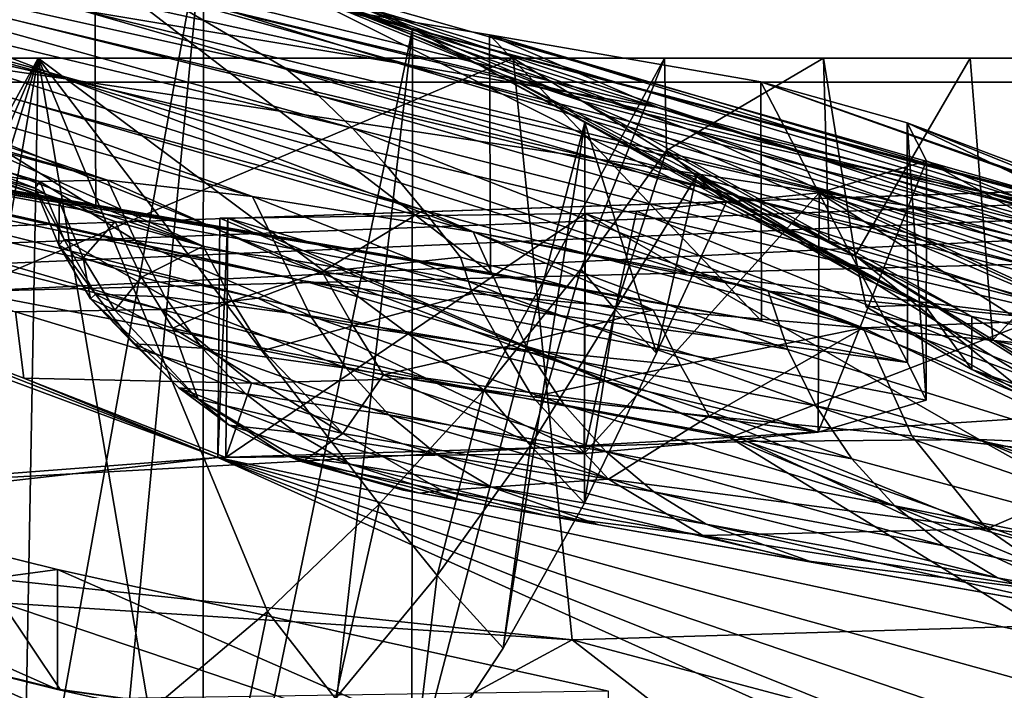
# Model space of a CAD drawing. Header units: metres. Extents: x -1004 to 0, y -708 to 0.
# Tile 77 of 103: x -244 to -203, y -78 to -50. Entities that reach past the tile are written whole.
import ezdxf

# ---------------------------------------------------------------- set-up
doc = ezdxf.new("R2010")
doc.units = ezdxf.units.M

msp = doc.modelspace()

# ---------------------------------------------------------------- linework, layer by layer
at = {"layer": 'top'}
for points in [[(-246.537567, -40.746387, 1927.94043), (-236.432617, -45.582615, 1933.354736), (-246.547363, -101.787735, 1963.180786)], [(-943.0271, -41.297203, 2063.059814), (-943.0271, -51.297203, 2063.059814), (-61.027081, -41.297325, 2063.059814)], [(-943.0271, -41.297203, 163.059692), (-61.027081, -41.297325, 163.059692), (-943.0271, -51.297203, 163.059692)], [(-61.027081, -41.297325, 2063.059814), (-943.0271, -51.297203, 2063.059814), (-61.026958, -51.297203, 2063.059814)], [(-61.027081, -41.297325, 163.059692), (-61.026958, -51.297203, 163.059692), (-943.0271, -51.297203, 163.059692)], [(-248.152145, -42.32835, 1854.946777), (-220.671463, -53.071621, 1853.910034), (-247.4422, -41.688202, 1888.990845)], [(-223.901474, -51.995384, 1888.391846), (-232.64859, -48.435558, 1923.057129), (-247.4422, -41.688202, 1888.990845)], [(-220.671463, -53.071621, 1853.910034), (-223.901474, -51.995384, 1888.391846), (-247.4422, -41.688202, 1888.990845)], [(-248.054855, -43.071709, 1820.951904), (-216.249344, -54.248127, 1819.666382), (-248.152145, -42.32835, 1854.946777)], [(-216.249344, -54.248127, 1819.666382), (-220.671463, -53.071621, 1853.910034), (-248.152145, -42.32835, 1854.946777)], [(-268.992188, -44.928917, 1212.714966), (-242.190506, -52.156536, 1213.285645), (-280.970673, -43.143353, 1253.334106)], [(-242.190506, -52.156536, 1213.285645), (-252.258163, -50.696526, 1253.903687), (-280.970673, -43.143353, 1253.334106)], [(-247.13945, -43.943707, 1787.032593), (-210.637924, -55.526642, 1785.716309), (-248.054855, -43.071709, 1820.951904)], [(-210.637924, -55.526642, 1785.716309), (-216.249344, -54.248127, 1819.666382), (-248.054855, -43.071709, 1820.951904)], [(-240.968918, -47.569607, 1074.731201), (-262.438934, -43.977139, 1130.210693), (-240.919846, -57.581982, 1074.585938)], [(-240.919846, -57.581982, 1074.585938), (-262.438934, -43.977139, 1130.210693), (-262.384857, -54.001461, 1130.086304)], [(-262.438934, -43.977139, 1130.210693), (-228.363373, -51.495747, 1093.067871), (-241.551971, -49.293964, 1133.013428)], [(-262.438934, -43.977139, 1130.210693), (-240.968918, -47.569607, 1074.731201), (-228.363373, -51.495747, 1093.067871)], [(-196.5961, -58.353043, 1718.626953), (-203.843079, -56.892742, 1752.115479), (-247.13945, -43.943707, 1787.032593)], [(-203.843079, -56.892742, 1752.115479), (-210.637924, -55.526642, 1785.716309), (-247.13945, -43.943707, 1787.032593)], [(-243.138687, -45.967007, 1719.404785), (-196.5961, -58.353043, 1718.626953), (-247.13945, -43.943707, 1787.032593)], [(-242.190506, -52.156536, 1213.285645), (-268.992188, -44.928917, 1212.714966), (-255.806763, -46.954472, 1172.596802)], [(-263.645233, -44.88121, 1583.197998), (-233.031952, -51.70158, 1582.861694), (-238.321457, -48.597263, 1651.354126)], [(-231.634521, -52.854492, 1565.738892), (-233.031952, -51.70158, 1582.861694), (-263.645233, -44.88121, 1583.197998)], [(-261.687805, -46.633362, 1548.88855), (-230.206039, -54.224449, 1548.64856), (-263.645233, -44.88121, 1583.197998)], [(-263.645233, -44.88121, 1583.197998), (-230.206039, -54.224449, 1548.64856), (-231.634521, -52.854492, 1565.738892)], [(-236.432617, -45.582615, 1933.354736), (-241.346817, -97.285484, 1961.762451), (-246.547363, -101.787735, 1963.180786)], [(-241.346817, -97.285484, 1961.762451), (-236.432617, -45.582615, 1933.354736), (-236.461472, -92.429283, 1960.39209)], [(-236.432617, -45.582615, 1933.354736), (-227.705292, -50.067833, 1939.578003), (-236.461472, -92.429283, 1960.39209)], [(-227.705292, -50.067833, 1939.578003), (-236.432617, -45.582615, 1933.354736), (-232.64859, -48.435558, 1923.057129)], [(-243.138687, -45.967007, 1719.404785), (-238.321457, -48.597263, 1651.354126), (-183.640427, -61.705971, 1650.949707)], [(-243.138687, -45.967007, 1719.404785), (-183.640427, -61.705971, 1650.949707), (-196.5961, -58.353043, 1718.626953)], [(-276.642151, -46.566498, 1377.620605), (-243.269638, -56.451195, 1363.350952), (-244.795303, -56.206722, 1377.620605)], [(-269.606689, -47.939056, 1336.105835), (-240.432281, -56.394814, 1323.249268), (-276.642151, -46.566498, 1377.620605)], [(-240.432281, -56.394814, 1323.249268), (-243.269638, -56.451195, 1363.350952), (-276.642151, -46.566498, 1377.620605)], [(-230.206039, -54.224449, 1548.64856), (-261.687805, -46.633362, 1548.88855), (-228.744385, -55.840778, 1531.606323)], [(-228.744385, -55.840778, 1531.606323), (-261.687805, -46.633362, 1548.88855), (-227.244125, -57.651718, 1514.609497)], [(-261.687805, -46.633362, 1548.88855), (-259.289551, -48.929192, 1514.677612), (-227.244125, -57.651718, 1514.609497)], [(-292.772278, -49.040684, 1064.451416), (-240.919846, -57.581982, 1074.585938), (-304.478302, -47.229668, 1103.389648)], [(-240.919846, -57.581982, 1074.585938), (-262.384857, -54.001461, 1130.086304), (-304.478302, -47.229668, 1103.389648)], [(-255.806763, -46.954472, 1172.596802), (-241.551971, -49.293964, 1133.013428), (-219.937149, -55.510082, 1133.190552)], [(-219.937149, -55.510082, 1133.190552), (-242.190506, -52.156536, 1213.285645), (-255.806763, -46.954472, 1172.596802)], [(-224.494263, -50.326237, 1017.522827), (-240.968918, -47.569607, 1074.731201), (-224.453674, -60.265884, 1017.353943)], [(-224.453674, -60.265884, 1017.353943), (-240.968918, -47.569607, 1074.731201), (-240.919846, -57.581982, 1074.585938)], [(-240.968918, -47.569607, 1074.731201), (-217.448151, -53.351181, 1052.348145), (-228.363373, -51.495747, 1093.067871)], [(-240.968918, -47.569607, 1074.731201), (-224.494263, -50.326237, 1017.522827), (-217.448151, -53.351181, 1052.348145)], [(-269.606689, -47.939056, 1336.105835), (-261.438019, -49.302872, 1294.853638), (-240.432281, -56.394814, 1323.249268)], [(-206.333054, -61.599205, 1923.057129), (-227.705292, -50.067833, 1939.578003), (-232.64859, -48.435558, 1923.057129)], [(-206.333054, -61.599205, 1923.057129), (-232.64859, -48.435558, 1923.057129), (-223.901474, -51.995384, 1888.391846)], [(-238.321457, -48.597263, 1651.354126), (-233.031952, -51.70158, 1582.861694), (-202.710678, -58.688065, 1582.638794)], [(-238.321457, -48.597263, 1651.354126), (-177.930161, -63.470844, 1616.799805), (-183.640427, -61.705971, 1650.949707)], [(-238.321457, -48.597263, 1651.354126), (-202.710678, -58.688065, 1582.638794), (-177.930161, -63.470844, 1616.799805)], [(-240.919846, -57.581982, 1074.585938), (-292.772278, -49.040684, 1064.451416), (-282.723938, -50.517731, 1024.996826)], [(-261.438019, -49.302872, 1294.853638), (-234.383423, -57.066994, 1283.510132), (-240.432281, -56.394814, 1323.249268)], [(-261.438019, -49.302872, 1294.853638), (-252.258163, -50.696526, 1253.903687), (-234.383423, -57.066994, 1283.510132)], [(-227.244125, -57.651718, 1514.609497), (-259.289551, -48.929192, 1514.677612), (-231.471115, -60.217842, 1462.661743)], [(-259.289551, -48.929192, 1514.677612), (-236.451035, -59.145065, 1443.214478), (-231.471115, -60.217842, 1462.661743)], [(-236.451035, -59.145065, 1443.214478), (-259.289551, -48.929192, 1514.677612), (-256.420593, -51.554573, 1480.545166)], [(-241.551971, -49.293964, 1133.013428), (-209.54567, -57.067486, 1093.067627), (-219.937149, -55.510082, 1133.190552)], [(-241.551971, -49.293964, 1133.013428), (-228.363373, -51.495747, 1093.067871), (-209.54567, -57.067486, 1093.067627)], [(-236.461472, -92.429283, 1960.39209), (-227.705292, -50.067833, 1939.578003), (-231.914459, -87.238998, 1959.083374)], [(-227.705292, -50.067833, 1939.578003), (-227.728195, -81.736237, 1957.849854), (-231.914459, -87.238998, 1959.083374)], [(-227.705292, -50.067833, 1939.578003), (-220.510788, -53.976646, 1946.485718), (-227.728195, -81.736237, 1957.849854)], [(-206.333054, -61.599205, 1923.057129), (-220.510788, -53.976646, 1946.485718), (-227.705292, -50.067833, 1939.578003)], [(-224.453674, -60.265884, 1017.353943), (-282.723938, -50.517731, 1024.996826), (-274.364014, -51.72514, 985.123596)], [(-224.453674, -60.265884, 1017.353943), (-240.919846, -57.581982, 1074.585938), (-282.723938, -50.517731, 1024.996826)], [(-213.158493, -52.290176, 959.046448), (-224.494263, -50.326237, 1017.522827), (-213.130463, -62.276775, 958.859253)], [(-213.130463, -62.276775, 958.859253), (-224.494263, -50.326237, 1017.522827), (-224.453674, -60.265884, 1017.353943)], [(-224.494263, -50.326237, 1017.522827), (-195.146957, -59.367256, 1012.84137), (-217.448151, -53.351181, 1052.348145)], [(-195.146957, -59.367256, 1012.84137), (-224.494263, -50.326237, 1017.522827), (-191.075058, -60.161057, 972.966064)], [(-224.494263, -50.326237, 1017.522827), (-213.158493, -52.290176, 959.046448), (-191.075058, -60.161057, 972.966064)], [(-252.258163, -50.696526, 1253.903687), (-225.167816, -58.553448, 1244.406616), (-234.383423, -57.066994, 1283.510132)], [(-242.190506, -52.156536, 1213.285645), (-225.167816, -58.553448, 1244.406616), (-252.258163, -50.696526, 1253.903687)], [(-61.026958, -51.297203, 163.059692), (-726.290894, -51.297203, 197.247162), (-943.0271, -51.297203, 163.059692)], [(-943.0271, -51.297203, 2063.059814), (-454.791016, -51.297203, 2034.755859), (-61.026958, -51.297203, 2063.059814)], [(-685.753662, -51.297203, 203.297897), (-726.290894, -51.297203, 197.247162), (-61.026958, -51.297203, 163.059692)], [(-645.897888, -51.297203, 212.02446), (-685.753662, -51.297203, 203.297897), (-61.026958, -51.297203, 163.059692)], [(-606.984619, -51.297203, 223.321609), (-645.897888, -51.297203, 212.02446), (-61.026958, -51.297203, 163.059692)], [(-560.671692, -51.297203, 236.582306), (-606.984619, -51.297203, 223.321609), (-61.026958, -51.297203, 163.059692)], [(-61.026958, -51.297203, 163.059692), (-513.096741, -51.297203, 246.445267), (-560.671692, -51.297203, 236.582306)], [(-464.643982, -51.297203, 252.752304), (-513.096741, -51.297203, 246.445267), (-61.026958, -51.297203, 163.059692)], [(-415.720428, -51.297203, 255.404053), (-464.643982, -51.297203, 252.752304), (-61.026958, -51.297203, 163.059692)], [(-454.791016, -51.297203, 2034.755859), (-401.712341, -51.297203, 2034.728882), (-61.026958, -51.297203, 2063.059814)], [(-61.026958, -51.297203, 163.059692), (-366.736115, -51.297203, 254.363144), (-415.720428, -51.297203, 255.404053)], [(-61.026958, -51.297203, 2063.059814), (-401.712341, -51.297203, 2034.728882), (-348.695831, -51.297203, 2032.160278)], [(-318.102081, -51.297203, 249.653427), (-366.736115, -51.297203, 254.363144), (-61.026958, -51.297203, 163.059692)], [(-348.695831, -51.297203, 2032.160278), (-295.863129, -51.297203, 2027.056274), (-61.026958, -51.297203, 2063.059814)], [(-270.228455, -51.297203, 241.360825), (-318.102081, -51.297203, 249.653427), (-61.026958, -51.297203, 163.059692)], [(-295.863129, -51.297203, 2027.056274), (-266.809174, -94.204414, 2015.506226), (-243.335419, -51.297203, 2019.428223)], [(-295.863129, -51.297203, 2027.056274), (-141.656616, -51.297203, 2038.440186), (-61.026958, -51.297203, 2063.059814)], [(-141.656616, -51.297203, 2038.440186), (-295.863129, -51.297203, 2027.056274), (-167.312241, -51.297203, 2031.672485)], [(-295.863129, -51.297203, 2027.056274), (-243.335419, -51.297203, 2019.428223), (-167.312241, -51.297203, 2031.672485)], [(-270.228455, -51.297203, 241.360825), (-223.504333, -51.297203, 229.630814), (-268.776642, -70.554436, 248.217865)], [(-61.026958, -51.297203, 163.059692), (-223.504333, -51.297203, 229.630814), (-270.228455, -51.297203, 241.360825)], [(-223.504333, -51.297203, 229.630814), (-221.033997, -75.6007, 238.124619), (-268.776642, -70.554436, 248.217865)], [(-266.809174, -94.204414, 2015.506226), (-260.813538, -91.824478, 2015.021729), (-243.335419, -51.297203, 2019.428223)], [(-243.335419, -51.297203, 2019.428223), (-260.813538, -91.824478, 2015.021729), (-254.980011, -89.060997, 2014.598511)], [(-254.980011, -89.060997, 2014.598511), (-249.333481, -85.92485, 2014.241577), (-243.335419, -51.297203, 2019.428223)], [(-249.333481, -85.92485, 2014.241577), (-243.898254, -82.428772, 2013.955811), (-243.335419, -51.297203, 2019.428223)], [(-243.335419, -51.297203, 2019.428223), (-243.898254, -82.428772, 2013.955811), (-238.697922, -78.587074, 2013.746094)], [(-238.697922, -78.587074, 2013.746094), (-233.755157, -74.415947, 2013.617188), (-243.335419, -51.297203, 2019.428223)], [(-233.755157, -74.415947, 2013.617188), (-229.091568, -69.933228, 2013.573486), (-243.335419, -51.297203, 2019.428223)], [(-243.335419, -51.297203, 2019.428223), (-229.091568, -69.933228, 2013.573486), (-224.72757, -65.158386, 2013.619019)], [(-243.335419, -51.297203, 2019.428223), (-224.72757, -65.158386, 2013.619019), (-217.185791, -51.297203, 2015.060181)], [(-167.312241, -51.297203, 2031.672485), (-243.335419, -51.297203, 2019.428223), (-192.269562, -51.297203, 2022.664429)], [(-243.335419, -51.297203, 2019.428223), (-204.425079, -51.297203, 2017.341675), (-192.269562, -51.297203, 2022.664429)], [(-243.335419, -51.297203, 2019.428223), (-217.185791, -51.297203, 2015.060181), (-204.425079, -51.297203, 2017.341675)], [(-224.72757, -65.158386, 2013.619019), (-220.682205, -60.112446, 2013.757446), (-217.185791, -51.297203, 2015.060181)], [(-221.033997, -75.6007, 238.124619), (-223.504333, -51.297203, 229.630814), (-186.134384, -74.55439, 229.076157)], [(-223.504333, -51.297203, 229.630814), (-187.850647, -51.297203, 220.787033), (-186.134384, -74.55439, 229.076157)], [(-187.850647, -51.297203, 220.787033), (-223.504333, -51.297203, 229.630814), (-61.026958, -51.297203, 163.059692)], [(-217.185791, -51.297203, 2015.060181), (-220.682205, -60.112446, 2013.757446), (-217.108185, -55.153843, 2014.128418)], [(-217.185791, -51.297203, 2015.060181), (-217.108185, -55.153843, 2014.128418), (-210.550308, -51.297203, 2015.060791)], [(-217.185791, -51.297203, 2015.060181), (-210.550308, -51.297203, 2015.060791), (-204.425079, -51.297203, 2017.341675)], [(-217.108185, -55.153843, 2014.128418), (-210.332184, -58.921768, 2013.7323), (-210.550308, -51.297203, 2015.060791)], [(-210.550308, -51.297203, 2015.060791), (-210.332184, -58.921768, 2013.7323), (-209.224777, -59.538193, 2013.626343)], [(-210.550308, -51.297203, 2015.060791), (-209.224777, -59.538193, 2013.626343), (-204.425079, -51.297203, 2017.341675)], [(-209.224777, -59.538193, 2013.626343), (-203.483322, -63.061146, 2015.491943), (-204.425079, -51.297203, 2017.341675)], [(-204.425079, -51.297203, 2017.341675), (-203.483322, -63.061146, 2015.491943), (-192.269562, -51.297203, 2022.664429)], [(-203.483322, -63.061146, 2015.491943), (-191.081024, -69.011894, 2019.775879), (-192.269562, -51.297203, 2022.664429)], [(-213.130463, -62.276775, 958.859253), (-274.364014, -51.72514, 985.123596), (-267.71582, -52.755619, 944.93689)], [(-213.130463, -62.276775, 958.859253), (-224.453674, -60.265884, 1017.353943), (-274.364014, -51.72514, 985.123596)], [(-253.044098, -53.68557, 1446.27063), (-236.451035, -59.145065, 1443.214478), (-256.420593, -51.554573, 1480.545166)], [(-233.031952, -51.70158, 1582.861694), (-200.825317, -60.248592, 1565.545044), (-202.710678, -58.688065, 1582.638794)], [(-200.825317, -60.248592, 1565.545044), (-233.031952, -51.70158, 1582.861694), (-231.634521, -52.854492, 1565.738892)], [(-228.363373, -51.495747, 1093.067871), (-201.136307, -58.358707, 1052.348145), (-209.54567, -57.067486, 1093.067627)], [(-228.363373, -51.495747, 1093.067871), (-217.448151, -53.351181, 1052.348145), (-201.136307, -58.358707, 1052.348145)], [(-198.763885, -62.432255, 1133.317383), (-242.190506, -52.156536, 1213.285645), (-219.937149, -55.510082, 1133.190552)], [(-198.763885, -62.432255, 1133.317383), (-216.021851, -60.302612, 1213.752441), (-242.190506, -52.156536, 1213.285645)], [(-216.021851, -60.302612, 1213.752441), (-225.167816, -58.553448, 1244.406616), (-242.190506, -52.156536, 1213.285645)], [(-204.362656, -62.090588, 1905.191284), (-206.333054, -61.599205, 1923.057129), (-223.901474, -51.995384, 1888.391846)], [(-204.362656, -62.090588, 1905.191284), (-223.901474, -51.995384, 1888.391846), (-220.671463, -53.071621, 1853.910034)], [(-207.060211, -53.993275, 899.786133), (-213.158493, -52.290176, 959.046448), (-207.048401, -64.013077, 899.581177)], [(-207.048401, -64.013077, 899.581177), (-213.158493, -52.290176, 959.046448), (-213.130463, -62.276775, 958.859253)], [(-191.075058, -60.161057, 972.966064), (-213.158493, -52.290176, 959.046448), (-188.910706, -60.826324, 932.830017)], [(-188.910706, -60.826324, 932.830017), (-213.158493, -52.290176, 959.046448), (-207.060211, -53.993275, 899.786133)], [(-262.795471, -53.692429, 904.544983), (-213.130463, -62.276775, 958.859253), (-267.71582, -52.755619, 944.93689)], [(-198.991455, -62.163986, 1548.503784), (-200.825317, -60.248592, 1565.545044), (-231.634521, -52.854492, 1565.738892)], [(-230.206039, -54.224449, 1548.64856), (-198.991455, -62.163986, 1548.503784), (-231.634521, -52.854492, 1565.738892)], [(-195.344711, -63.87117, 1851.678223), (-220.671463, -53.071621, 1853.910034), (-216.249344, -54.248127, 1819.666382)], [(-195.344711, -63.87117, 1851.678223), (-204.362656, -62.090588, 1905.191284), (-220.671463, -53.071621, 1853.910034)], [(-217.448151, -53.351181, 1052.348145), (-195.146957, -59.367256, 1012.84137), (-201.136307, -58.358707, 1052.348145)], [(-232.260818, -60.593124, 824.541199), (-207.048401, -64.013077, 899.581177), (-262.795471, -53.692429, 904.544983)], [(-207.048401, -64.013077, 899.581177), (-213.130463, -62.276775, 958.859253), (-262.795471, -53.692429, 904.544983)], [(-232.260818, -60.593124, 824.541199), (-262.795471, -53.692429, 904.544983), (-259.61264, -54.542381, 864.055786)], [(-253.044098, -53.68557, 1446.27063), (-249.167786, -55.133194, 1411.917114), (-242.460678, -57.281834, 1403.522949)], [(-242.460678, -57.281834, 1403.522949), (-240.119736, -58.118324, 1423.473755), (-253.044098, -53.68557, 1446.27063)], [(-240.119736, -58.118324, 1423.473755), (-236.451035, -59.145065, 1443.214478), (-253.044098, -53.68557, 1446.27063)], [(-198.991455, -62.163986, 1548.503784), (-230.206039, -54.224449, 1548.64856), (-208.89386, -62.557411, 1518.440308)], [(-208.89386, -62.557411, 1518.440308), (-230.206039, -54.224449, 1548.64856), (-228.744385, -55.840778, 1531.606323)], [(-220.510788, -53.976646, 1946.485718), (-223.924271, -75.944313, 1956.705322), (-227.728195, -81.736237, 1957.849854)], [(-220.510788, -53.976646, 1946.485718), (-220.523193, -69.888634, 1955.662476), (-223.924271, -75.944313, 1956.705322)], [(-217.51355, -63.611874, 1954.724487), (-220.523193, -69.888634, 1955.662476), (-220.510788, -53.976646, 1946.485718)], [(-214.595963, -57.3004, 1953.801392), (-217.51355, -63.611874, 1954.724487), (-220.510788, -53.976646, 1946.485718)], [(-214.595963, -57.3004, 1953.801392), (-220.510788, -53.976646, 1946.485718), (-206.333054, -61.599205, 1923.057129)], [(-193.537613, -61.282627, 1785.20874), (-216.249344, -54.248127, 1819.666382), (-210.637924, -55.526642, 1785.716309)], [(-183.268433, -65.836235, 1804.11438), (-216.249344, -54.248127, 1819.666382), (-193.537613, -61.282627, 1785.20874)], [(-183.268433, -65.836235, 1804.11438), (-195.344711, -63.87117, 1851.678223), (-216.249344, -54.248127, 1819.666382)], [(-206.250244, -55.583595, 840.215332), (-207.060211, -53.993275, 899.786133), (-206.257584, -65.586647, 839.992737)], [(-206.257584, -65.586647, 839.992737), (-207.060211, -53.993275, 899.786133), (-207.048401, -64.013077, 899.581177)], [(-206.250244, -55.583595, 840.215332), (-190.370041, -61.955173, 852.218384), (-207.060211, -53.993275, 899.786133)], [(-190.370041, -61.955173, 852.218384), (-188.656876, -61.432545, 892.542175), (-207.060211, -53.993275, 899.786133)], [(-207.060211, -53.993275, 899.786133), (-188.656876, -61.432545, 892.542175), (-188.910706, -60.826324, 932.830017)], [(-232.260818, -60.593124, 824.541199), (-259.61264, -54.542381, 864.055786), (-258.169403, -55.283981, 823.579956)], [(-235.830612, -67.975395, 662.96106), (-269.478577, -55.455761, 663.290466), (-595.102356, -95.601303, 662.239807)], [(-269.478577, -55.455761, 663.290466), (-235.830612, -67.975395, 662.96106), (-252.367828, -61.485157, 664.055603)], [(-258.169403, -55.283981, 823.579956), (-258.458435, -55.866978, 783.22937), (-234.163879, -61.315819, 783.922974)], [(-234.163879, -61.315819, 783.922974), (-232.260818, -60.593124, 824.541199), (-258.169403, -55.283981, 823.579956)], [(-249.167786, -55.133194, 1411.917114), (-243.461456, -56.728645, 1383.452637), (-242.460678, -57.281834, 1403.522949)], [(-249.167786, -55.133194, 1411.917114), (-244.795303, -56.206722, 1377.620605), (-243.461456, -56.728645, 1383.452637)], [(-217.108185, -55.153843, 2014.128418), (-220.682205, -60.112446, 2013.757446), (-219.249725, -61.797253, 1984.22937)], [(-215.852585, -56.226685, 1983.977295), (-217.108185, -55.153843, 2014.128418), (-219.249725, -61.797253, 1984.22937)], [(-217.108185, -55.153843, 2014.128418), (-215.852585, -56.226685, 1983.977295), (-210.332184, -58.921768, 2013.7323)], [(-260.458252, -56.202286, 743.115723), (-238.182648, -61.798752, 743.548645), (-258.458435, -55.866978, 783.22937)], [(-258.458435, -55.866978, 783.22937), (-238.182648, -61.798752, 743.548645), (-234.163879, -61.315819, 783.922974)], [(-227.244125, -57.651718, 1514.609497), (-208.89386, -62.557411, 1518.440308), (-228.744385, -55.840778, 1531.606323)], [(-219.937149, -55.510082, 1133.190552), (-209.54567, -57.067486, 1093.067627), (-191.006668, -63.19453, 1093.053711)], [(-191.006668, -63.19453, 1093.053711), (-198.763885, -62.432255, 1133.317383), (-219.937149, -55.510082, 1133.190552)], [(-210.736069, -56.917015, 780.801819), (-206.250244, -55.583595, 840.215332), (-210.764786, -66.923149, 780.563843)], [(-210.764786, -66.923149, 780.563843), (-206.250244, -55.583595, 840.215332), (-206.257584, -65.586647, 839.992737)], [(-210.736069, -56.917015, 780.801819), (-194.032715, -62.372509, 811.969238), (-206.250244, -55.583595, 840.215332)], [(-184.140427, -62.827682, 1751.761719), (-210.637924, -55.526642, 1785.716309), (-203.843079, -56.892742, 1752.115479)], [(-184.140427, -62.827682, 1751.761719), (-193.537613, -61.282627, 1785.20874), (-210.637924, -55.526642, 1785.716309)], [(-194.032715, -62.372509, 811.969238), (-190.370041, -61.955173, 852.218384), (-206.250244, -55.583595, 840.215332)], [(-260.458252, -56.202286, 743.115723), (-244.281342, -61.8899, 703.548523), (-238.182648, -61.798752, 743.548645)], [(-244.795303, -56.206722, 1377.620605), (-243.269638, -56.451195, 1363.350952), (-243.461456, -56.728645, 1383.452637)], [(-219.249725, -61.797253, 1984.22937), (-217.51355, -63.611874, 1954.724487), (-215.852585, -56.226685, 1983.977295)], [(-217.51355, -63.611874, 1954.724487), (-214.595963, -57.3004, 1953.801392), (-215.852585, -56.226685, 1983.977295)], [(-215.852585, -56.226685, 1983.977295), (-209.224777, -59.538193, 2013.626343), (-210.332184, -58.921768, 2013.7323)], [(-209.224777, -59.538193, 2013.626343), (-215.852585, -56.226685, 1983.977295), (-209.051315, -60.414738, 1968.671021)], [(-215.852585, -56.226685, 1983.977295), (-214.595963, -57.3004, 1953.801392), (-209.051315, -60.414738, 1968.671021)], [(-243.461456, -56.728645, 1383.452637), (-243.269638, -56.451195, 1363.350952), (-242.244217, -58.871666, 1361.850342)], [(-243.269638, -56.451195, 1363.350952), (-240.432281, -56.394814, 1323.249268), (-239.276352, -58.914837, 1321.369629)], [(-242.244217, -58.871666, 1361.850342), (-243.269638, -56.451195, 1363.350952), (-239.276352, -58.914837, 1321.369629)], [(-239.276352, -58.914837, 1321.369629), (-240.432281, -56.394814, 1323.249268), (-233.134399, -59.66568, 1281.870605)], [(-240.432281, -56.394814, 1323.249268), (-234.383423, -57.066994, 1283.510132), (-233.134399, -59.66568, 1281.870605)], [(-242.460678, -57.281834, 1403.522949), (-243.461456, -56.728645, 1383.452637), (-242.475555, -59.107494, 1382.483154)], [(-242.475555, -59.107494, 1382.483154), (-243.461456, -56.728645, 1383.452637), (-242.244217, -58.871666, 1361.850342)], [(-233.134399, -59.66568, 1281.870605), (-234.383423, -57.066994, 1283.510132), (-223.986099, -61.16893, 1243.535156)], [(-234.383423, -57.066994, 1283.510132), (-225.167816, -58.553448, 1244.406616), (-223.986099, -61.16893, 1243.535156)], [(-218.35878, -57.68528, 732.452759), (-210.736069, -56.917015, 780.801819), (-220.53743, -67.803291, 721.762634)], [(-220.53743, -67.803291, 721.762634), (-210.736069, -56.917015, 780.801819), (-210.764786, -66.923149, 780.563843)], [(-210.736069, -56.917015, 780.801819), (-218.35878, -57.68528, 732.452759), (-193.839859, -67.669052, 732.452759)], [(-193.839859, -67.669052, 732.452759), (-185.359634, -68.53994, 771.273438), (-210.736069, -56.917015, 780.801819)], [(-185.359634, -68.53994, 771.273438), (-194.032715, -62.372509, 811.969238), (-210.736069, -56.917015, 780.801819)], [(-209.54567, -57.067486, 1093.067627), (-184.94577, -63.779926, 1052.348145), (-191.006668, -63.19453, 1093.053711)], [(-209.54567, -57.067486, 1093.067627), (-201.136307, -58.358707, 1052.348145), (-184.94577, -63.779926, 1052.348145)], [(-174.258636, -64.488312, 1718.478027), (-203.843079, -56.892742, 1752.115479), (-196.5961, -58.353043, 1718.626953)], [(-174.258636, -64.488312, 1718.478027), (-184.140427, -62.827682, 1751.761719), (-203.843079, -56.892742, 1752.115479)], [(-241.449417, -59.630737, 1403.303833), (-242.460678, -57.281834, 1403.522949), (-242.475555, -59.107494, 1382.483154)], [(-240.119736, -58.118324, 1423.473755), (-242.460678, -57.281834, 1403.522949), (-241.449417, -59.630737, 1403.303833)], [(-209.051315, -60.414738, 1968.671021), (-214.595963, -57.3004, 1953.801392), (-206.333054, -61.599205, 1923.057129)], [(-235.419205, -57.975071, 664.318176), (-220.484116, -57.779778, 722.013611), (-235.499466, -67.975311, 664.056641)], [(-220.484116, -57.779778, 722.013611), (-220.53743, -67.803291, 721.762634), (-235.499466, -67.975311, 664.056641)], [(-220.484116, -57.779778, 722.013611), (-235.419205, -57.975071, 664.318176), (-204.049011, -67.228729, 697.49408)], [(-227.244125, -57.651718, 1514.609497), (-231.471115, -60.217842, 1462.661743), (-225.699783, -59.602291, 1497.650635)], [(-225.699783, -59.602291, 1497.650635), (-217.661392, -61.812653, 1500.363037), (-227.244125, -57.651718, 1514.609497)], [(-217.661392, -61.812653, 1500.363037), (-208.89386, -62.557411, 1518.440308), (-227.244125, -57.651718, 1514.609497)], [(-220.484116, -57.779778, 722.013611), (-218.35878, -57.68528, 732.452759), (-220.53743, -67.803291, 721.762634)], [(-218.35878, -57.68528, 732.452759), (-220.484116, -57.779778, 722.013611), (-193.839859, -67.669052, 732.452759)], [(-220.484116, -57.779778, 722.013611), (-204.049011, -67.228729, 697.49408), (-193.839859, -67.669052, 732.452759)], [(-239.013, -60.441742, 1423.728882), (-240.119736, -58.118324, 1423.473755), (-241.449417, -59.630737, 1403.303833)], [(-236.451035, -59.145065, 1443.214478), (-240.119736, -58.118324, 1423.473755), (-239.013, -60.441742, 1423.728882)], [(-235.755844, -57.97612, 663.22467), (-235.419205, -57.975071, 664.318176), (-235.830612, -67.975395, 662.96106)], [(-235.419205, -57.975071, 664.318176), (-235.499466, -67.975311, 664.056641), (-235.830612, -67.975395, 662.96106)], [(-235.830612, -67.975395, 662.96106), (-213.728561, -67.302071, 662.980286), (-235.755844, -57.97612, 663.22467)], [(-235.419205, -57.975071, 664.318176), (-235.755844, -57.97612, 663.22467), (-213.728561, -67.302071, 662.980286)], [(-235.419205, -57.975071, 664.318176), (-213.728561, -67.302071, 662.980286), (-204.049011, -67.228729, 697.49408)], [(-223.986099, -61.16893, 1243.535156), (-225.167816, -58.553448, 1244.406616), (-212.032974, -63.46743, 1206.520142)], [(-225.167816, -58.553448, 1244.406616), (-212.859848, -61.03545, 1206.216675), (-212.032974, -63.46743, 1206.520142)], [(-212.859848, -61.03545, 1206.216675), (-225.167816, -58.553448, 1244.406616), (-216.021851, -60.302612, 1213.752441)], [(-242.244217, -58.871666, 1361.850342), (-240.943497, -61.15377, 1362.023926), (-242.475555, -59.107494, 1382.483154)], [(-240.943497, -61.15377, 1362.023926), (-241.153748, -61.34824, 1382.452271), (-242.475555, -59.107494, 1382.483154)], [(-242.475555, -59.107494, 1382.483154), (-241.153748, -61.34824, 1382.452271), (-241.449417, -59.630737, 1403.303833)], [(-239.276352, -58.914837, 1321.369629), (-238.040359, -61.265743, 1321.799438), (-242.244217, -58.871666, 1361.850342)], [(-238.040359, -61.265743, 1321.799438), (-240.943497, -61.15377, 1362.023926), (-242.244217, -58.871666, 1361.850342)], [(-233.134399, -59.66568, 1281.870605), (-231.958664, -62.058434, 1282.41394), (-239.276352, -58.914837, 1321.369629)], [(-231.958664, -62.058434, 1282.41394), (-238.040359, -61.265743, 1321.799438), (-239.276352, -58.914837, 1321.369629)], [(-235.235153, -61.438858, 1443.690063), (-236.451035, -59.145065, 1443.214478), (-239.013, -60.441742, 1423.728882)], [(-231.471115, -60.217842, 1462.661743), (-236.451035, -59.145065, 1443.214478), (-235.235153, -61.438858, 1443.690063)], [(-203.483322, -63.061146, 2015.491943), (-209.224777, -59.538193, 2013.626343), (-194.570648, -68.825943, 1960.049561)], [(-194.570648, -68.825943, 1960.049561), (-209.224777, -59.538193, 2013.626343), (-201.815079, -65.528801, 1959.880737)], [(-209.224777, -59.538193, 2013.626343), (-208.762619, -61.681187, 1959.304321), (-201.815079, -65.528801, 1959.880737)], [(-208.762619, -61.681187, 1959.304321), (-209.224777, -59.538193, 2013.626343), (-209.051315, -60.414738, 1968.671021)], [(-241.153748, -61.34824, 1382.452271), (-240.126724, -61.819164, 1403.027344), (-241.449417, -59.630737, 1403.303833)], [(-241.449417, -59.630737, 1403.303833), (-240.126724, -61.819164, 1403.027344), (-239.013, -60.441742, 1423.728882)], [(-223.986099, -61.16893, 1243.535156), (-222.83519, -63.570755, 1244.071899), (-233.134399, -59.66568, 1281.870605)], [(-222.83519, -63.570755, 1244.071899), (-231.958664, -62.058434, 1282.41394), (-233.134399, -59.66568, 1281.870605)], [(-231.471115, -60.217842, 1462.661743), (-225.199203, -61.120083, 1481.739746), (-225.699783, -59.602291, 1497.650635)], [(-225.699783, -59.602291, 1497.650635), (-225.199203, -61.120083, 1481.739746), (-217.661392, -61.812653, 1500.363037)], [(-230.183884, -62.482124, 1463.13623), (-231.471115, -60.217842, 1462.661743), (-235.235153, -61.438858, 1443.690063)], [(-225.199203, -61.120083, 1481.739746), (-231.471115, -60.217842, 1462.661743), (-230.183884, -62.482124, 1463.13623)], [(-220.682205, -60.112446, 2013.757446), (-224.72757, -65.158386, 2013.619019), (-222.784576, -67.472427, 1984.626709)], [(-219.249725, -61.797253, 1984.22937), (-220.682205, -60.112446, 2013.757446), (-222.784576, -67.472427, 1984.626709)], [(-212.859848, -61.03545, 1206.216675), (-216.021851, -60.302612, 1213.752441), (-198.763885, -62.432255, 1133.317383)], [(-206.333054, -61.599205, 1923.057129), (-208.762619, -61.681187, 1959.304321), (-209.051315, -60.414738, 1968.671021)], [(-240.126724, -61.819164, 1403.027344), (-237.705032, -62.569534, 1423.268555), (-239.013, -60.441742, 1423.728882)], [(-239.013, -60.441742, 1423.728882), (-237.705032, -62.569534, 1423.268555), (-235.235153, -61.438858, 1443.690063)], [(-210.764786, -66.923149, 780.563843), (-232.260818, -60.593124, 824.541199), (-234.163879, -61.315819, 783.922974)], [(-210.764786, -66.923149, 780.563843), (-206.257584, -65.586647, 839.992737), (-232.260818, -60.593124, 824.541199)], [(-206.257584, -65.586647, 839.992737), (-207.048401, -64.013077, 899.581177), (-232.260818, -60.593124, 824.541199)], [(-240.943497, -61.15377, 1362.023926), (-239.340454, -63.231319, 1362.214111), (-241.153748, -61.34824, 1382.452271)], [(-238.040359, -61.265743, 1321.799438), (-236.492935, -63.413136, 1322.278198), (-240.943497, -61.15377, 1362.023926)], [(-236.492935, -63.413136, 1322.278198), (-239.340454, -63.231319, 1362.214111), (-240.943497, -61.15377, 1362.023926)], [(-223.92601, -63.380428, 1482.029907), (-225.199203, -61.120083, 1481.739746), (-230.183884, -62.482124, 1463.13623)], [(-217.661392, -61.812653, 1500.363037), (-225.199203, -61.120083, 1481.739746), (-223.92601, -63.380428, 1482.029907)], [(-212.032974, -63.46743, 1206.520142), (-210.864792, -65.824219, 1206.948975), (-223.986099, -61.16893, 1243.535156)], [(-210.864792, -65.824219, 1206.948975), (-222.83519, -63.570755, 1244.071899), (-223.986099, -61.16893, 1243.535156)], [(-190.585419, -70.137291, 1150.850708), (-212.032974, -63.46743, 1206.520142), (-212.859848, -61.03545, 1206.216675)], [(-212.859848, -61.03545, 1206.216675), (-192.532303, -65.479988, 1149.557251), (-190.585419, -70.137291, 1150.850708)], [(-192.532303, -65.479988, 1149.557251), (-212.859848, -61.03545, 1206.216675), (-198.763885, -62.432255, 1133.317383)], [(-252.367828, -61.485157, 664.055603), (-243.926422, -64.668602, 664.056091), (-244.281342, -61.8899, 703.548523)], [(-252.367828, -61.485157, 664.055603), (-235.830612, -67.975395, 662.96106), (-243.926422, -64.668602, 664.056091)], [(-239.340454, -63.231319, 1362.214111), (-237.465881, -65.065735, 1362.417603), (-241.153748, -61.34824, 1382.452271)], [(-241.153748, -61.34824, 1382.452271), (-237.465881, -65.065735, 1362.417603), (-236.65152, -65.535568, 1402.401001)], [(-240.126724, -61.819164, 1403.027344), (-241.153748, -61.34824, 1382.452271), (-236.65152, -65.535568, 1402.401001)], [(-234.163879, -61.315819, 783.922974), (-238.182648, -61.798752, 743.548645), (-227.146805, -64.657761, 743.788757)], [(-231.958664, -62.058434, 1282.41394), (-230.468781, -64.249062, 1283.033447), (-238.040359, -61.265743, 1321.799438)], [(-230.468781, -64.249062, 1283.033447), (-236.492935, -63.413136, 1322.278198), (-238.040359, -61.265743, 1321.799438)], [(-237.705032, -62.569534, 1423.268555), (-233.949249, -63.510624, 1443.103638), (-235.235153, -61.438858, 1443.690063)], [(-235.235153, -61.438858, 1443.690063), (-233.949249, -63.510624, 1443.103638), (-230.183884, -62.482124, 1463.13623)], [(-227.146805, -64.657761, 743.788757), (-210.764786, -66.923149, 780.563843), (-234.163879, -61.315819, 783.922974)], [(-204.362686, -64.306244, 1905.191406), (-208.762619, -61.681187, 1959.304321), (-206.333054, -61.599205, 1923.057129)], [(-204.362656, -62.090588, 1905.191284), (-204.362686, -64.306244, 1905.191406), (-206.333054, -61.599205, 1923.057129)], [(-244.281342, -61.8899, 703.548523), (-234.42366, -64.874687, 703.659607), (-238.182648, -61.798752, 743.548645)], [(-244.281342, -61.8899, 703.548523), (-243.926422, -64.668602, 664.056091), (-234.42366, -64.874687, 703.659607)], [(-237.705032, -62.569534, 1423.268555), (-240.126724, -61.819164, 1403.027344), (-236.65152, -65.535568, 1402.401001)], [(-238.182648, -61.798752, 743.548645), (-234.42366, -64.874687, 703.659607), (-227.146805, -64.657761, 743.788757)], [(-222.83519, -63.570755, 1244.071899), (-221.373383, -65.772049, 1244.705933), (-231.958664, -62.058434, 1282.41394)], [(-221.373383, -65.772049, 1244.705933), (-230.468781, -64.249062, 1283.033447), (-231.958664, -62.058434, 1282.41394)], [(-216.515778, -64.12368, 1500.325317), (-217.661392, -61.812653, 1500.363037), (-223.92601, -63.380428, 1482.029907)], [(-222.784576, -67.472427, 1984.626709), (-220.523193, -69.888634, 1955.662476), (-219.249725, -61.797253, 1984.22937)], [(-220.523193, -69.888634, 1955.662476), (-217.51355, -63.611874, 1954.724487), (-219.249725, -61.797253, 1984.22937)], [(-208.89386, -62.557411, 1518.440308), (-217.661392, -61.812653, 1500.363037), (-216.515778, -64.12368, 1500.325317)], [(-201.815079, -65.528801, 1959.880737), (-208.762619, -61.681187, 1959.304321), (-198.779785, -67.202644, 1917.502441)], [(-208.762619, -61.681187, 1959.304321), (-204.362686, -64.306244, 1905.191406), (-198.779785, -67.202644, 1917.502441)], [(-191.962418, -64.198402, 1546.687256), (-198.991455, -62.163986, 1548.503784), (-208.89386, -62.557411, 1518.440308)], [(-195.344711, -67.384186, 1851.678101), (-204.362686, -64.306244, 1905.191406), (-204.362656, -62.090588, 1905.191284)], [(-195.344711, -63.87117, 1851.678223), (-195.344711, -67.384186, 1851.678101), (-204.362656, -62.090588, 1905.191284)], [(-236.65152, -65.535568, 1402.401001), (-230.617508, -66.979866, 1441.75), (-237.705032, -62.569534, 1423.268555)], [(-230.617508, -66.979866, 1441.75), (-233.949249, -63.510624, 1443.103638), (-237.705032, -62.569534, 1423.268555)], [(-233.949249, -63.510624, 1443.103638), (-228.92363, -64.521736, 1462.477295), (-230.183884, -62.482124, 1463.13623)], [(-230.183884, -62.482124, 1463.13623), (-228.92363, -64.521736, 1462.477295), (-223.92601, -63.380428, 1482.029907)], [(-215.317932, -66.253532, 1499.65918), (-208.89386, -62.557411, 1518.440308), (-216.515778, -64.12368, 1500.325317)], [(-215.317932, -66.253532, 1499.65918), (-206.866394, -67.076065, 1517.372437), (-208.89386, -62.557411, 1518.440308)], [(-191.962418, -64.198402, 1546.687256), (-208.89386, -62.557411, 1518.440308), (-197.203384, -68.145851, 1534.200317)], [(-208.89386, -62.557411, 1518.440308), (-206.866394, -67.076065, 1517.372437), (-197.203384, -68.145851, 1534.200317)], [(-236.492935, -63.413136, 1322.278198), (-234.664215, -65.316391, 1322.796875), (-239.340454, -63.231319, 1362.214111)], [(-234.664215, -65.316391, 1322.796875), (-237.465881, -65.065735, 1362.417603), (-239.340454, -63.231319, 1362.214111)], [(-191.081024, -69.011894, 2019.775879), (-203.483322, -63.061146, 2015.491943), (-194.570648, -68.825943, 1960.049561)], [(-230.468781, -64.249062, 1283.033447), (-228.694092, -66.195381, 1283.717041), (-236.492935, -63.413136, 1322.278198)], [(-228.694092, -66.195381, 1283.717041), (-234.664215, -65.316391, 1322.796875), (-236.492935, -63.413136, 1322.278198)], [(-233.949249, -63.510624, 1443.103638), (-230.617508, -66.979866, 1441.75), (-228.92363, -64.521736, 1462.477295)], [(-228.92363, -64.521736, 1462.477295), (-222.696091, -65.438835, 1481.348022), (-223.92601, -63.380428, 1482.029907)], [(-223.92601, -63.380428, 1482.029907), (-222.696091, -65.438835, 1481.348022), (-216.515778, -64.12368, 1500.325317)], [(-210.864792, -65.824219, 1206.948975), (-209.365265, -68.025955, 1207.499268), (-222.83519, -63.570755, 1244.071899)], [(-209.365265, -68.025955, 1207.499268), (-221.373383, -65.772049, 1244.705933), (-222.83519, -63.570755, 1244.071899)], [(-210.864792, -65.824219, 1206.948975), (-212.032974, -63.46743, 1206.520142), (-190.585419, -70.137291, 1150.850708)], [(-228.92363, -64.521736, 1462.477295), (-230.617508, -66.979866, 1441.75), (-219.520111, -68.88324, 1479.704956)], [(-221.373383, -65.772049, 1244.705933), (-219.629776, -67.729729, 1245.424561), (-230.468781, -64.249062, 1283.033447)], [(-219.629776, -67.729729, 1245.424561), (-228.694092, -66.195381, 1283.717041), (-230.468781, -64.249062, 1283.033447)], [(-222.696091, -65.438835, 1481.348022), (-228.92363, -64.521736, 1462.477295), (-219.520111, -68.88324, 1479.704956)], [(-222.696091, -65.438835, 1481.348022), (-215.317932, -66.253532, 1499.65918), (-216.515778, -64.12368, 1500.325317)], [(-198.779785, -67.202644, 1917.502441), (-204.362686, -64.306244, 1905.191406), (-192.986786, -69.089912, 1875.411743)], [(-204.362686, -64.306244, 1905.191406), (-195.344711, -67.384186, 1851.678101), (-192.986786, -69.089912, 1875.411743)], [(-243.926422, -64.668602, 664.056091), (-235.499466, -67.975311, 664.056641), (-234.42366, -64.874687, 703.659607)], [(-235.830612, -67.975395, 662.96106), (-235.499466, -67.975311, 664.056641), (-243.926422, -64.668602, 664.056091)], [(-234.42366, -64.874687, 703.659607), (-235.499466, -67.975311, 664.056641), (-220.53743, -67.803291, 721.762634)], [(-234.42366, -64.874687, 703.659607), (-220.53743, -67.803291, 721.762634), (-227.146805, -64.657761, 743.788757)], [(-220.53743, -67.803291, 721.762634), (-210.764786, -66.923149, 780.563843), (-227.146805, -64.657761, 743.788757)], [(-237.465881, -65.065735, 1362.417603), (-235.354233, -66.622314, 1362.630493), (-236.65152, -65.535568, 1402.401001)], [(-234.664215, -65.316391, 1322.796875), (-232.588211, -66.938751, 1323.345459), (-237.465881, -65.065735, 1362.417603)], [(-232.588211, -66.938751, 1323.345459), (-235.354233, -66.622314, 1362.630493), (-237.465881, -65.065735, 1362.417603)], [(-228.694092, -66.195381, 1283.717041), (-226.668015, -67.859055, 1284.451782), (-234.664215, -65.316391, 1322.796875)], [(-226.668015, -67.859055, 1284.451782), (-232.588211, -66.938751, 1323.345459), (-234.664215, -65.316391, 1322.796875)], [(-224.72757, -65.158386, 2013.619019), (-229.091568, -69.933228, 2013.573486), (-226.676834, -72.899605, 1985.123413)], [(-222.784576, -67.472427, 1984.626709), (-224.72757, -65.158386, 2013.619019), (-226.676834, -72.899605, 1985.123413)], [(-230.617508, -66.979866, 1441.75), (-236.65152, -65.535568, 1402.401001), (-232.296219, -68.151367, 1401.716553)], [(-232.296219, -68.151367, 1401.716553), (-236.65152, -65.535568, 1402.401001), (-233.050247, -67.87117, 1362.848389)], [(-236.65152, -65.535568, 1402.401001), (-235.354233, -66.622314, 1362.630493), (-233.050247, -67.87117, 1362.848389)], [(-222.696091, -65.438835, 1481.348022), (-219.520111, -68.88324, 1479.704956), (-215.317932, -66.253532, 1499.65918)], [(-209.365265, -68.025955, 1207.499268), (-207.566071, -69.99588, 1208.159668), (-221.373383, -65.772049, 1244.705933)], [(-207.566071, -69.99588, 1208.159668), (-219.629776, -67.729729, 1245.424561), (-221.373383, -65.772049, 1244.705933)], [(-209.365265, -68.025955, 1207.499268), (-210.864792, -65.824219, 1206.948975), (-187.071442, -74.04673, 1151.304932)], [(-187.071442, -74.04673, 1151.304932), (-210.864792, -65.824219, 1206.948975), (-190.585419, -70.137291, 1150.850708)], [(-268.151764, -66.305794, 344.30423), (-242.530457, -72.662315, 438.370239), (-287.718994, -78.75489, 437.231415)], [(-242.530457, -72.662315, 438.370239), (-268.151764, -66.305794, 344.30423), (-242.530457, -77.662315, 438.370239)], [(-268.151764, -66.305794, 344.30423), (-268.151764, -71.305794, 344.30423), (-242.530457, -77.662315, 438.370239)], [(-219.629776, -67.729729, 1245.424561), (-217.637619, -69.404488, 1246.213989), (-228.694092, -66.195381, 1283.717041)], [(-217.637619, -69.404488, 1246.213989), (-226.668015, -67.859055, 1284.451782), (-228.694092, -66.195381, 1283.717041)], [(-219.520111, -68.88324, 1479.704956), (-203.723709, -70.951729, 1515.717285), (-215.317932, -66.253532, 1499.65918)], [(-203.723709, -70.951729, 1515.717285), (-206.866394, -67.076065, 1517.372437), (-215.317932, -66.253532, 1499.65918)], [(-233.050247, -67.87117, 1362.848389), (-235.354233, -66.622314, 1362.630493), (-230.309525, -68.248619, 1323.912598)], [(-235.354233, -66.622314, 1362.630493), (-232.588211, -66.938751, 1323.345459), (-230.309525, -68.248619, 1323.912598)], [(-230.309525, -68.248619, 1323.912598), (-232.588211, -66.938751, 1323.345459), (-224.434631, -69.207268, 1285.221924)], [(-232.588211, -66.938751, 1323.345459), (-226.668015, -67.859055, 1284.451782), (-224.434631, -69.207268, 1285.221924)], [(-226.486115, -69.349686, 1440.240356), (-230.617508, -66.979866, 1441.75), (-232.296219, -68.151367, 1401.716553)], [(-219.520111, -68.88324, 1479.704956), (-230.617508, -66.979866, 1441.75), (-226.486115, -69.349686, 1440.240356)], [(-192.059525, -77.432091, 662.715027), (-213.728561, -67.302071, 662.980286), (-235.830612, -67.975395, 662.96106)], [(-204.049011, -67.228729, 697.49408), (-213.728561, -67.302071, 662.980286), (-186.806808, -76.843262, 679.984497)], [(-213.728561, -67.302071, 662.980286), (-192.059525, -77.432091, 662.715027), (-186.806808, -76.843262, 679.984497)], [(-197.203384, -68.145851, 1534.200317), (-206.866394, -67.076065, 1517.372437), (-203.723709, -70.951729, 1515.717285)], [(-193.839859, -67.669052, 732.452759), (-204.049011, -67.228729, 697.49408), (-177.448196, -76.173363, 714.862366)], [(-204.049011, -67.228729, 697.49408), (-181.932968, -76.431969, 697.369751), (-177.448196, -76.173363, 714.862366)], [(-186.806808, -76.843262, 679.984497), (-181.932968, -76.431969, 697.369751), (-204.049011, -67.228729, 697.49408)], [(-226.676834, -72.899605, 1985.123413), (-223.924271, -75.944313, 1956.705322), (-222.784576, -67.472427, 1984.626709)], [(-223.924271, -75.944313, 1956.705322), (-220.523193, -69.888634, 1955.662476), (-222.784576, -67.472427, 1984.626709)], [(-207.566071, -69.99588, 1208.159668), (-205.519058, -71.668571, 1208.910889), (-219.629776, -67.729729, 1245.424561)], [(-205.519058, -71.668571, 1208.910889), (-217.637619, -69.404488, 1246.213989), (-219.629776, -67.729729, 1245.424561)], [(-561.725708, -104.741089, 662.000549), (-235.830612, -67.975395, 662.96106), (-595.102356, -95.601303, 662.239807)], [(-192.610825, -87.446632, 662.452759), (-235.830612, -67.975395, 662.96106), (-561.725708, -104.741089, 662.000549)], [(-192.610825, -87.446632, 662.452759), (-193.482498, -84.976723, 662.517456), (-235.830612, -67.975395, 662.96106)], [(-193.482498, -84.976723, 662.517456), (-193.68248, -82.365242, 662.585815), (-235.830612, -67.975395, 662.96106)], [(-235.830612, -67.975395, 662.96106), (-193.68248, -82.365242, 662.585815), (-193.197037, -79.791481, 662.653198)], [(-193.197037, -79.791481, 662.653198), (-192.059525, -77.432091, 662.715027), (-235.830612, -67.975395, 662.96106)], [(-230.309525, -68.248619, 1323.912598), (-225.563446, -69.791786, 1327.200928), (-233.050247, -67.87117, 1362.848389)], [(-225.563446, -69.791786, 1327.200928), (-228.095276, -69.345352, 1364.810303), (-233.050247, -67.87117, 1362.848389)], [(-233.050247, -67.87117, 1362.848389), (-228.095276, -69.345352, 1364.810303), (-232.296219, -68.151367, 1401.716553)], [(-228.095276, -69.345352, 1364.810303), (-227.404739, -69.46711, 1401.004639), (-232.296219, -68.151367, 1401.716553)], [(-232.296219, -68.151367, 1401.716553), (-227.404739, -69.46711, 1401.004639), (-226.486115, -69.349686, 1440.240356)], [(-224.434631, -69.207268, 1285.221924), (-226.668015, -67.859055, 1284.451782), (-215.44072, -70.762924, 1247.057129)], [(-226.668015, -67.859055, 1284.451782), (-217.637619, -69.404488, 1246.213989), (-215.44072, -70.762924, 1247.057129)], [(-207.566071, -69.99588, 1208.159668), (-209.365265, -68.025955, 1207.499268), (-187.071442, -74.04673, 1151.304932)], [(-203.723709, -70.951729, 1515.717285), (-194.69194, -72.037231, 1531.603271), (-197.203384, -68.145851, 1534.200317)], [(-224.434631, -69.207268, 1285.221924), (-219.922745, -70.786392, 1288.855591), (-230.309525, -68.248619, 1323.912598)], [(-219.922745, -70.786392, 1288.855591), (-225.563446, -69.791786, 1327.200928), (-230.309525, -68.248619, 1323.912598)], [(-215.590057, -71.23629, 1477.791626), (-219.520111, -68.88324, 1479.704956), (-226.486115, -69.349686, 1440.240356)], [(-203.723709, -70.951729, 1515.717285), (-219.520111, -68.88324, 1479.704956), (-215.590057, -71.23629, 1477.791626)], [(-227.404739, -69.46711, 1401.004639), (-228.095276, -69.345352, 1364.810303), (-222.073822, -70.407097, 1437.757324)], [(-228.095276, -69.345352, 1364.810303), (-225.563446, -69.791786, 1327.200928), (-222.073822, -70.407097, 1437.757324)], [(-227.404739, -69.46711, 1401.004639), (-222.073822, -70.407097, 1437.757324), (-226.486115, -69.349686, 1440.240356)], [(-226.486115, -69.349686, 1440.240356), (-222.073822, -70.407097, 1437.757324), (-215.590057, -71.23629, 1477.791626)], [(-215.44072, -70.762924, 1247.057129), (-210.979324, -72.363358, 1250.136719), (-224.434631, -69.207268, 1285.221924)], [(-210.979324, -72.363358, 1250.136719), (-219.922745, -70.786392, 1288.855591), (-224.434631, -69.207268, 1285.221924)], [(-215.44072, -70.762924, 1247.057129), (-217.637619, -69.404488, 1246.213989), (-203.291336, -72.997017, 1209.728516)], [(-217.637619, -69.404488, 1246.213989), (-205.519058, -71.668571, 1208.910889), (-203.291336, -72.997017, 1209.728516)], [(-222.073822, -70.407097, 1437.757324), (-225.563446, -69.791786, 1327.200928), (-219.922745, -70.786392, 1288.855591)], [(-229.091568, -69.933228, 2013.573486), (-233.755157, -74.415947, 2013.617188), (-230.921799, -78.046432, 1985.716431)], [(-226.676834, -72.899605, 1985.123413), (-229.091568, -69.933228, 2013.573486), (-230.921799, -78.046432, 1985.716431)], [(-205.519058, -71.668571, 1208.910889), (-207.566071, -69.99588, 1208.159668), (-182.659012, -76.814507, 1152.057129)], [(-207.566071, -69.99588, 1208.159668), (-187.071442, -74.04673, 1151.304932), (-182.659012, -76.814507, 1152.057129)], [(-268.776642, -70.554436, 248.217865), (-221.033997, -75.6007, 238.124619), (-244.836044, -74.051819, 243.985397)], [(-211.508698, -72.270012, 1474.90979), (-222.073822, -70.407097, 1437.757324), (-219.922745, -70.786392, 1288.855591)], [(-222.073822, -70.407097, 1437.757324), (-211.508698, -72.270012, 1474.90979), (-215.590057, -71.23629, 1477.791626)], [(-211.508698, -72.270012, 1474.90979), (-219.922745, -70.786392, 1288.855591), (-210.979324, -72.363358, 1250.136719)], [(-199.764465, -73.704315, 1513.632202), (-203.723709, -70.951729, 1515.717285), (-215.590057, -71.23629, 1477.791626)], [(-203.291336, -72.997017, 1209.728516), (-198.59346, -74.547318, 1211.452759), (-215.44072, -70.762924, 1247.057129)], [(-198.59346, -74.547318, 1211.452759), (-210.979324, -72.363358, 1250.136719), (-215.44072, -70.762924, 1247.057129)], [(-203.723709, -70.951729, 1515.717285), (-199.764465, -73.704315, 1513.632202), (-194.69194, -72.037231, 1531.603271)], [(-268.151764, -71.305794, 344.30423), (-244.836044, -74.051819, 243.985397), (-242.408615, -77.667999, 437.523529)], [(-242.530457, -77.662315, 438.370239), (-268.151764, -71.305794, 344.30423), (-242.408615, -77.667999, 437.523529)], [(-215.590057, -71.23629, 1477.791626), (-211.508698, -72.270012, 1474.90979), (-199.764465, -73.704315, 1513.632202)], [(-182.659012, -76.814507, 1152.057129), (-203.291336, -72.997017, 1209.728516), (-205.519058, -71.668571, 1208.910889)], [(-195.456055, -75.100533, 1511.363159), (-211.508698, -72.270012, 1474.90979), (-210.979324, -72.363358, 1250.136719)], [(-211.508698, -72.270012, 1474.90979), (-195.456055, -75.100533, 1511.363159), (-199.764465, -73.704315, 1513.632202)], [(-242.530457, -72.662315, 438.370239), (-219.522461, -77.737907, 533.186401), (-287.718994, -78.75489, 437.231415)], [(-219.522461, -77.737907, 533.186401), (-242.530457, -72.662315, 438.370239), (-219.522461, -82.737907, 533.186401)], [(-242.530457, -72.662315, 438.370239), (-242.530457, -77.662315, 438.370239), (-219.522461, -82.737907, 533.186401)], [(-195.456055, -75.100533, 1511.363159), (-210.979324, -72.363358, 1250.136719), (-198.59346, -74.547318, 1211.452759)], [(-230.921799, -78.046432, 1985.716431), (-227.728195, -81.736237, 1957.849854), (-226.676834, -72.899605, 1985.123413)], [(-227.728195, -81.736237, 1957.849854), (-223.924271, -75.944313, 1956.705322), (-226.676834, -72.899605, 1985.123413)], [(-198.59346, -74.547318, 1211.452759), (-203.291336, -72.997017, 1209.728516), (-182.659012, -76.814507, 1152.057129)], [(-244.836044, -74.051819, 243.985397), (-228.437363, -79.607216, 437.526825), (-242.408615, -77.667999, 437.523529)], [(-244.836044, -74.051819, 243.985397), (-221.033997, -75.6007, 238.124619), (-228.437363, -79.607216, 437.526825)], [(-233.755157, -74.415947, 2013.617188), (-238.697922, -78.587074, 2013.746094), (-235.499252, -82.890915, 1986.397095)], [(-230.921799, -78.046432, 1985.716431), (-233.755157, -74.415947, 2013.617188), (-235.499252, -82.890915, 1986.397095)], [(-221.033997, -75.6007, 238.124619), (-186.134384, -74.55439, 229.076157), (-200.26329, -81.120132, 437.532135)], [(-221.033997, -75.6007, 238.124619), (-214.373978, -80.759171, 437.529694), (-228.437363, -79.607216, 437.526825)], [(-214.373978, -80.759171, 437.529694), (-221.033997, -75.6007, 238.124619), (-200.26329, -81.120132, 437.532135)], [(-242.408615, -77.667999, 437.523529), (-228.437363, -79.607216, 437.526825), (-242.530457, -77.662315, 438.370239)], [(-228.437363, -79.607216, 437.526825), (-219.522461, -82.737907, 533.186401), (-242.530457, -77.662315, 438.370239)]]:
    msp.add_3dface(points, dxfattribs=at)
at = {"layer": 'top0123459'}
for points in [[(-10, -10, 90), (-787.024658, -653.266907, 90), (-994.049377, -10, 90)], [(-217.024689, -653.266907, 90), (-787.024658, -653.266907, 90), (-10, -10, 90)], [(-10.00001, -694.05426, 90), (-217.024689, -653.266907, 90), (-10, -10, 90)], [(-980.601746, -15.487401, 163.059708), (-936.825439, -52.298347, 163.059708), (-23.447599, -15.487401, 163.059708)], [(-936.825439, -52.298347, 163.059708), (-67.223724, -52.298347, 163.059708), (-23.447599, -15.487401, 163.059708)], [(-936.825439, -52.298347, 163.059708), (-399.720367, -63.554554, 140.046005), (-67.223724, -52.298347, 163.059708)], [(-399.720367, -63.554554, 140.046005), (-348.574219, -62.955685, 140.056458), (-67.223724, -52.298347, 163.059708)], [(-67.223724, -52.298347, 163.059708), (-348.574219, -62.955685, 140.056458), (-297.435272, -62.117352, 140.071091)], [(-67.223724, -52.298347, 163.059708), (-297.435272, -62.117352, 140.071091), (-246.305878, -61.039639, 140.08989)], [(-195.188446, -59.722652, 140.112885), (-67.223724, -52.298347, 163.059708), (-246.305878, -61.039639, 140.08989)], [(-246.305878, -61.039639, 140.08989), (-214.452972, -67.146957, 117.166069), (-195.188446, -59.722652, 140.112885)], [(-214.452972, -67.146957, 117.166069), (-166.596954, -64.034706, 117.22039), (-195.188446, -59.722652, 140.112885)], [(-262.337708, -69.78093, 117.120087), (-214.452972, -67.146957, 117.166069), (-246.305878, -61.039639, 140.08989)], [(-71.243141, -126.714966, 116.126305), (-166.596954, -64.034706, 117.22039), (-214.452972, -67.146957, 117.166069)], [(-67.72126, -157.298248, 115.592468), (-214.452972, -67.146957, 117.166069), (-262.337708, -69.78093, 117.120087)], [(-67.72126, -157.298248, 115.592468), (-71.243141, -126.714966, 116.126305), (-214.452972, -67.146957, 117.166069)], [(-64.753777, -187.940262, 115.05761), (-262.337708, -69.78093, 117.120087), (-310.246368, -71.936356, 117.082466)], [(-64.753777, -187.940262, 115.05761), (-67.72126, -157.298248, 115.592468), (-262.337708, -69.78093, 117.120087)], [(-358.174194, -73.613029, 117.0532), (-64.753777, -187.940262, 115.05761), (-310.246368, -71.936356, 117.082466)], [(-406.116364, -74.810768, 117.032295), (-62.341656, -218.630981, 114.521904), (-358.174194, -73.613029, 117.0532)], [(-62.341656, -218.630981, 114.521904), (-64.753777, -187.940262, 115.05761), (-358.174194, -73.613029, 117.0532)], [(-489.911804, -508.234253, 109.466858), (-59.186478, -280.118256, 113.448639), (-406.116364, -74.810768, 117.032295)], [(-59.186478, -280.118256, 113.448639), (-60.485687, -249.360321, 113.985519), (-406.116364, -74.810768, 117.032295)], [(-406.116364, -74.810768, 117.032295), (-60.485687, -249.360321, 113.985519), (-62.341656, -218.630981, 114.521904)]]:
    msp.add_3dface(points, dxfattribs=at)

doc.saveas('drawing.dxf')
